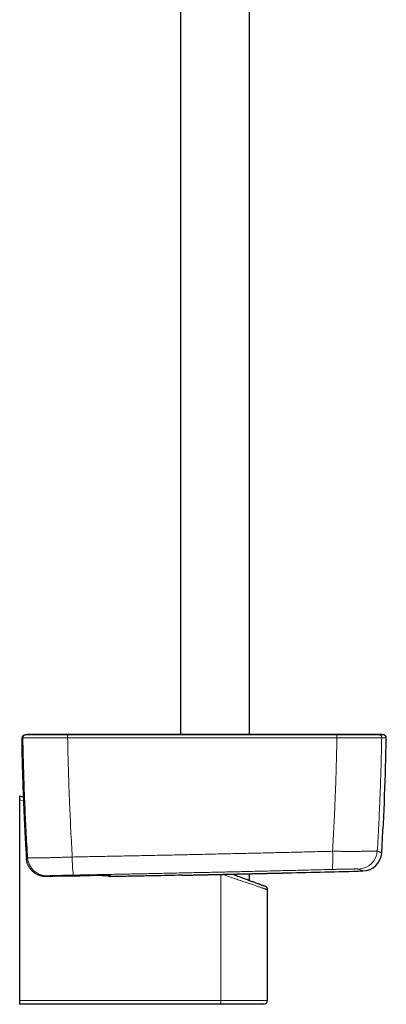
# Model space of a CAD drawing. Header units: millimetres. Extents: x 8 to 976, y 12 to 975.
# Tile 160 of 256: x 588 to 683, y 274 to 529. Entities that reach past the tile are written whole.
import ezdxf

# ---------------------------------------------------------------- set-up
doc = ezdxf.new("R2010")
doc.units = ezdxf.units.MM

msp = doc.modelspace()

# ---------------------------------------------------------------- linework, layer by layer
at = {"color": 7, "linetype": 'Continuous', "lineweight": 30}
for p, q in [((647.25, 343.87), (647.25, 606.56)), ((629.45, 602.15), (629.45, 343.87)), ((589.88, 343.87), (589.8, 343.86)), ((589.92, 343.87), (589.88, 343.87)), ((590.15, 343.87), (589.92, 343.87)), ((587.83, 328.03), (588.76, 327.68)), ((587.83, 327), (587.83, 328.03)), ((587.83, 275.03), (587.83, 327)), ((589.57, 311.81), (589.57, 311.81)), ((589.57, 311.78), (589.57, 311.78)), ((594.63, 307.13), (594.63, 307.13)), ((594.64, 307.13), (596.39, 307.16)), ((596.95, 307.17), (596.39, 307.16)), ((596.95, 307.17), (603.35, 307.28)), ((603.35, 307.28), (603.35, 307.28)), ((629.75, 307.44), (629.72, 307.44)), ((647.25, 306.1), (647.25, 307.83)), ((651.93, 275.03), (651.93, 303.67)), ((587.83, 274.03), (587.83, 275.03)), ((639.71, 274.03), (587.83, 274.03)), ((650.93, 274.03), (639.71, 274.03))]:
    msp.add_line(p, q, dxfattribs=at)
at = {"color": 252, "linetype": 'Continuous', "lineweight": 0}
for p, q in [((588.66, 342.98), (588.66, 342.98)), ((600.22, 342.98), (600.23, 342.98)), ((669.87, 342.98), (669.88, 342.98)), ((681.45, 342.98), (681.45, 342.98)), ((588.44, 337.77), (588.44, 337.77)), ((588.8, 326.64), (587.83, 327)), ((589.57, 311.78), (589.57, 311.81)), ((594.64, 307.13), (594.63, 307.13)), ((596.39, 307.16), (594.64, 307.13)), ((594.64, 307.13), (594.64, 307.13)), ((639.82, 275.03), (639.82, 307.66)), ((587.83, 275.03), (639.82, 275.03)), ((639.82, 275.03), (651.93, 275.03))]:
    msp.add_line(p, q, dxfattribs=at)
at = {"color": 252, "linetype": 'Continuous', "lineweight": 0, "flags": 128}
for points in [[(611.1, 307.37), (611.13, 307.36), (611.21, 307.36)], [(611.1, 307.08), (611.12, 307.08), (611.2, 307.07)], [(651.93, 303.67), (651.93, 303.67), (651.92, 303.68), (651.9, 303.68), (651.87, 303.69), (651.83, 303.71), (651.78, 303.72), (651.73, 303.74), (651.66, 303.76), (651.59, 303.79), (651.5, 303.82), (651.41, 303.85), (651.31, 303.89), (651.2, 303.92), (651.08, 303.96), (650.95, 304.01), (650.81, 304.06), (650.66, 304.11), (650.51, 304.16), (650.35, 304.21), (650.17, 304.27), (649.99, 304.33), (649.81, 304.4), (649.61, 304.47), (649.41, 304.54), (649.2, 304.61), (648.98, 304.68), (648.75, 304.76), (648.52, 304.84), (648.28, 304.92), (648.03, 305.01), (647.78, 305.09), (647.51, 305.18), (647.25, 305.27), (646.97, 305.37), (646.69, 305.46), (646.41, 305.56), (646.12, 305.66), (645.82, 305.76), (645.52, 305.86), (645.22, 305.97), (644.91, 306.07), (644.59, 306.18), (644.27, 306.29), (643.95, 306.4), (643.62, 306.51), (643.29, 306.63), (642.95, 306.74), (642.61, 306.86), (642.27, 306.97), (641.93, 307.09), (641.58, 307.21), (641.23, 307.33), (640.88, 307.45), (640.53, 307.57), (640.23, 307.67)]]:
    msp.add_lwpolyline(points, dxfattribs=at)
at = {"color": 7, "linetype": 'Continuous', "lineweight": 30, "flags": 128}
msp.add_lwpolyline([(642.83, 307.73), (642.96, 307.68), (643.27, 307.57), (643.58, 307.45), (643.88, 307.34), (644.18, 307.23), (644.48, 307.12), (644.77, 307.01), (645.06, 306.91), (645.34, 306.8), (645.62, 306.7), (645.89, 306.6), (646.16, 306.5), (646.43, 306.4), (646.69, 306.31), (646.94, 306.21), (647.19, 306.12), (647.43, 306.03), (647.66, 305.94), (647.89, 305.86), (648.11, 305.78), (648.33, 305.7), (648.54, 305.62), (648.74, 305.55), (648.94, 305.47), (649.13, 305.4), (649.31, 305.34), (649.48, 305.27), (649.65, 305.21), (649.81, 305.15), (649.96, 305.1), (650.1, 305.04), (650.24, 304.99), (650.37, 304.95), (650.49, 304.9), (650.6, 304.86), (650.7, 304.82), (650.8, 304.79), (650.88, 304.76), (650.96, 304.73), (651.03, 304.7), (651.09, 304.68), (651.14, 304.66), (651.19, 304.64), (651.22, 304.63), (651.25, 304.62), (651.26, 304.62), (651.27, 304.61), (651.27, 304.61)], dxfattribs=at)
at = {"color": 252, "linetype": 'Continuous', "lineweight": 0}
for centre, radius, start, end in [((589.24, 342.99), 0.8, 118.1059, 181.0502), ((589.46, 342.99), 0.8, 102.4589, 181.0558), ((589.46, 342.99), 0.8, 102.4587, 181.0545), ((608.92, 343.13), 8.7, 175.7406, 180.9847), ((609.15, 343.13), 8.92, 175.8567, 180.9711), ((660.79, 343.13), 9.07, 359.0442, 4.0735), ((661.03, 343.13), 8.85, 359.0321, 4.1875), ((680.65, 342.99), 0.8, 358.9438, 77.5416), ((680.65, 342.99), 0.8, 358.9447, 77.542), ((630.65, 311.61), 38.15, 355.9961, 3.0553), ((675.33, 314.04), 5, 271.5319, 356.5469), ((594.87, 312.28), 5, 183.6002, 270.974), ((636.09, 311.74), 34.66, 179.2937, 187.061), ((637.44, 274.78), 2.4, 341.7129, 5.9099)]:
    msp.add_arc(centre, radius, start, end, dxfattribs=at)
at = {"color": 7, "linetype": 'Continuous', "lineweight": 30}
for centre, radius, start, end in [((589.24, 342.99), 0.801, 102.4627, 118.0878), ((589.24, 342.99), 0.801, 102.4623, 118.0931), ((681.15, 339.87), 4, 77.5538, 90.1951), ((-17.24, 355.79), 700, 356.5145, 358.95106), ((681.84, 342.99), 0.8, 358.9511, 46.8037), ((676.47, 313.54), 5, 271.5162, 356.5149), ((438.35, 9305.39), 9000, 271.391821, 271.516945), ((611.18, 307.87), 0.8, 218.7242, 264.2605), ((656.79, 315.04), 7, 271.2744, 271.3918), ((650.93, 303.67), 1, 0.028, 69.742), ((650.93, 275.03), 1, 270, 0)]:
    msp.add_arc(centre, radius, start, end, dxfattribs=at)
for points, knots in [([(588.67, 343.55), (588.66, 343.55), (588.64, 343.53), (588.61, 343.49), (588.57, 343.45), (588.54, 343.4), (588.52, 343.35), (588.5, 343.31), (588.48, 343.26), (588.47, 343.22), (588.45, 343.19), (588.45, 343.15), (588.44, 343.12), (588.44, 343.1), (588.43, 343.08), (588.43, 343.05), (588.42, 343.01), (588.42, 342.96), (588.41, 342.9), (588.41, 342.83), (588.4, 342.76), (588.4, 342.69), (588.4, 342.61), (588.4, 342.52), (588.39, 342.44), (588.39, 342.34), (588.39, 342.24), (588.39, 342.14), (588.39, 342.04), (588.39, 341.93), (588.39, 341.81), (588.38, 341.69), (588.38, 341.57), (588.38, 341.44), (588.38, 341.31), (588.38, 341.17), (588.39, 341.03), (588.39, 340.88), (588.39, 340.73), (588.39, 340.57), (588.39, 340.42), (588.39, 340.25), (588.39, 340.09), (588.39, 339.92), (588.4, 339.75), (588.4, 339.58), (588.4, 339.41), (588.4, 339.23), (588.41, 339.05), (588.41, 338.87), (588.42, 338.69), (588.42, 338.51), (588.42, 338.32), (588.43, 338.14), (588.43, 337.95), (588.43, 337.83), (588.44, 337.77)], [0, 0, 0, 0, 0.002436, 0.010778, 0.018892, 0.026759, 0.034372, 0.041755, 0.048988, 0.056198, 0.063522, 0.071141, 0.079303, 0.085106, 0.090523, 0.103686, 0.119427, 0.142017, 0.170456, 0.195734, 0.219581, 0.244835, 0.269208, 0.293139, 0.316851, 0.339992, 0.362842, 0.385441, 0.407827, 0.430021, 0.452053, 0.473938, 0.495701, 0.51736, 0.5389, 0.560817, 0.582907, 0.604957, 0.626978, 0.648989, 0.670999, 0.693022, 0.715065, 0.737147, 0.759242, 0.781128, 0.802973, 0.824812, 0.846662, 0.86853, 0.89044, 0.912397, 0.934429, 0.956541, 0.978725, 1, 1, 1, 1]), ([(589.06, 343.78), (589.17, 343.8), (589.39, 343.84), (589.66, 343.87), (589.82, 343.87), (589.88, 343.87)], [0, 0, 0, 0, 0.3998936, 0.8020243, 1, 1, 1, 1]), ([(600.27, 343.87), (600.14, 343.87), (599.9, 343.87), (599.53, 343.87), (599.16, 343.87), (598.8, 343.87), (598.44, 343.87), (598.05, 343.87), (597.65, 343.87), (597.24, 343.87), (596.83, 343.87), (596.45, 343.87), (596.09, 343.87), (595.76, 343.87), (595.44, 343.87), (595.12, 343.87), (594.81, 343.87), (594.48, 343.87), (594.15, 343.87), (593.82, 343.87), (593.49, 343.87), (593.19, 343.87), (592.92, 343.87), (592.67, 343.87), (592.44, 343.87), (592.22, 343.87), (592, 343.87), (591.78, 343.87), (591.56, 343.87), (591.35, 343.87), (591.16, 343.87), (590.98, 343.87), (590.81, 343.87), (590.66, 343.87), (590.53, 343.87), (590.42, 343.87), (590.33, 343.87), (590.25, 343.87), (590.2, 343.87), (590.16, 343.87), (590.15, 343.87), (590.14, 343.87)], [0, 0, 0, 0, 0.023891, 0.047086, 0.069963, 0.092904, 0.116288, 0.140122, 0.167568, 0.194673, 0.221967, 0.249978, 0.273742, 0.296845, 0.319663, 0.342577, 0.365964, 0.389831, 0.417351, 0.444529, 0.471851, 0.499802, 0.523482, 0.546534, 0.569333, 0.592259, 0.61569, 0.639617, 0.667171, 0.694345, 0.721632, 0.749525, 0.778112, 0.806221, 0.833996, 0.861587, 0.889146, 0.916328, 0.943769, 0.971613, 1, 1, 1, 1]), ([(669.82, 343.87), (669.42, 343.87), (668.63, 343.87), (667.45, 343.87), (666.29, 343.87), (665.16, 343.87), (664.04, 343.87), (662.95, 343.87), (661.84, 343.87), (660.73, 343.87), (659.6, 343.87), (658.5, 343.87), (657.42, 343.87), (656.38, 343.87), (655.35, 343.87), (654.36, 343.87), (653.39, 343.87), (652.44, 343.87), (651.53, 343.87), (650.65, 343.87), (649.8, 343.87), (648.97, 343.87), (648.17, 343.87), (647.38, 343.87), (646.62, 343.87), (645.88, 343.87), (645.17, 343.87), (644.49, 343.87), (643.84, 343.87), (643.22, 343.87), (642.62, 343.87), (642.09, 343.87), (641.61, 343.87), (641.19, 343.87), (640.78, 343.87), (640.39, 343.87), (639.96, 343.87), (639.47, 343.87), (638.92, 343.87), (638.37, 343.87), (637.81, 343.87), (637.26, 343.87), (636.68, 343.87), (636.08, 343.87), (635.46, 343.87), (634.82, 343.87), (634.13, 343.87), (633.4, 343.87), (632.62, 343.87), (631.81, 343.87), (630.97, 343.87), (630.11, 343.87), (629.23, 343.87), (628.31, 343.87), (627.37, 343.87), (626.41, 343.87), (625.42, 343.87), (624.42, 343.87), (623.39, 343.87), (622.34, 343.87), (621.26, 343.87), (620.14, 343.87), (619, 343.87), (617.82, 343.87), (616.62, 343.87), (615.4, 343.87), (614.17, 343.87), (612.91, 343.87), (611.63, 343.87), (610.32, 343.87), (608.97, 343.87), (607.58, 343.87), (606.17, 343.87), (604.73, 343.87), (603.27, 343.87), (601.78, 343.87), (600.78, 343.87), (600.27, 343.87)], [0, 0, 0, 0, 0.017269, 0.034228, 0.050875, 0.067211, 0.083236, 0.09895, 0.114353, 0.130937, 0.147144, 0.162976, 0.178431, 0.19351, 0.208212, 0.222539, 0.236489, 0.250063, 0.263261, 0.275857, 0.28809, 0.299961, 0.311469, 0.322813, 0.333781, 0.344373, 0.354588, 0.364428, 0.373726, 0.382661, 0.391234, 0.399443, 0.40575, 0.411824, 0.417667, 0.423277, 0.428763, 0.436269, 0.444176, 0.452482, 0.460153, 0.468136, 0.476432, 0.485039, 0.493959, 0.503191, 0.512735, 0.523593, 0.534829, 0.546443, 0.558435, 0.570804, 0.583551, 0.596675, 0.610178, 0.624057, 0.638315, 0.652685, 0.66742, 0.68252, 0.697983, 0.714102, 0.730599, 0.747474, 0.764726, 0.782356, 0.80004, 0.818087, 0.836499, 0.855276, 0.874812, 0.894727, 0.915022, 0.935697, 0.956752, 0.978186, 1, 1, 1, 1]), ([(679.96, 343.87), (679.95, 343.87), (679.95, 343.87), (679.92, 343.87), (679.89, 343.87), (679.85, 343.87), (679.8, 343.87), (679.74, 343.87), (679.67, 343.87), (679.59, 343.87), (679.5, 343.87), (679.39, 343.87), (679.27, 343.87), (679.15, 343.87), (679.02, 343.87), (678.89, 343.87), (678.75, 343.87), (678.61, 343.87), (678.46, 343.87), (678.32, 343.87), (678.18, 343.87), (678.04, 343.87), (677.92, 343.87), (677.8, 343.87), (677.69, 343.87), (677.57, 343.87), (677.44, 343.87), (677.29, 343.87), (677.12, 343.87), (676.93, 343.87), (676.73, 343.87), (676.51, 343.87), (676.3, 343.87), (676.09, 343.87), (675.88, 343.87), (675.65, 343.87), (675.41, 343.87), (675.15, 343.87), (674.89, 343.87), (674.62, 343.87), (674.33, 343.87), (674.03, 343.87), (673.72, 343.87), (673.38, 343.87), (673.04, 343.87), (672.7, 343.87), (672.36, 343.87), (672.04, 343.87), (671.7, 343.87), (671.35, 343.87), (670.99, 343.87), (670.61, 343.87), (670.22, 343.87), (669.96, 343.87), (669.82, 343.87)], [0, 0, 0, 0, 0.021951, 0.042816, 0.062899, 0.082471, 0.101762, 0.120973, 0.139909, 0.157997, 0.181051, 0.203207, 0.224744, 0.245876, 0.266317, 0.285374, 0.305364, 0.324201, 0.342096, 0.359197, 0.37559, 0.390901, 0.404137, 0.4163, 0.427498, 0.439046, 0.451558, 0.465942, 0.481569, 0.498571, 0.516675, 0.535428, 0.554957, 0.570976, 0.587733, 0.605394, 0.624161, 0.643666, 0.66345, 0.683133, 0.703396, 0.724452, 0.746548, 0.769527, 0.792819, 0.816469, 0.83751, 0.858935, 0.880811, 0.903213, 0.926231, 0.949961, 0.974511, 1, 1, 1, 1]), ([(681.14, 343.87), (681.14, 343.87), (681.14, 343.87), (681.14, 343.87), (681.14, 343.87), (681.13, 343.87), (681.13, 343.87), (681.13, 343.87), (681.13, 343.87), (681.13, 343.87), (681.12, 343.87), (681.12, 343.87), (681.12, 343.87), (681.12, 343.87), (681.11, 343.87), (681.11, 343.87), (681.11, 343.87), (681.1, 343.87), (681.1, 343.87), (681.09, 343.87), (681.09, 343.87), (681.09, 343.87), (681.08, 343.87), (681.08, 343.87), (681.07, 343.87), (681.07, 343.87), (681.07, 343.87), (681.06, 343.87), (681.06, 343.87), (681.05, 343.87), (681.05, 343.87), (681.04, 343.87), (681.04, 343.87), (681.04, 343.87), (681.03, 343.87), (681.03, 343.87), (681.02, 343.87), (681.02, 343.87), (681.02, 343.87), (681.01, 343.87), (681.01, 343.87), (681, 343.87), (681, 343.87), (681, 343.87), (680.99, 343.87), (680.99, 343.87), (680.99, 343.87), (680.98, 343.87), (680.98, 343.87), (680.97, 343.87), (680.96, 343.87), (680.95, 343.87), (680.94, 343.87), (680.93, 343.87), (680.92, 343.87), (680.91, 343.87), (680.9, 343.87), (680.88, 343.87), (680.87, 343.87), (680.85, 343.87), (680.81, 343.87), (680.77, 343.87), (680.73, 343.87), (680.71, 343.87), (680.69, 343.87), (680.67, 343.87), (680.65, 343.87), (680.64, 343.87), (680.62, 343.87), (680.6, 343.87), (680.58, 343.87), (680.57, 343.87), (680.56, 343.87), (680.55, 343.87), (680.55, 343.87), (680.54, 343.87), (680.53, 343.87), (680.52, 343.87), (680.52, 343.87), (680.51, 343.87), (680.5, 343.87), (680.49, 343.87), (680.48, 343.87), (680.47, 343.87), (680.46, 343.87), (680.44, 343.87), (680.43, 343.87), (680.42, 343.87), (680.41, 343.87), (680.39, 343.87), (680.38, 343.87), (680.37, 343.87), (680.35, 343.87), (680.34, 343.87), (680.32, 343.87), (680.3, 343.87), (680.29, 343.87), (680.27, 343.87), (680.25, 343.87), (680.23, 343.87), (680.21, 343.87), (680.19, 343.87), (680.17, 343.87), (680.15, 343.87), (680.13, 343.87), (680.1, 343.87), (680.08, 343.87), (680.05, 343.87), (680.02, 343.87), (679.99, 343.87), (679.97, 343.87), (679.96, 343.87)], [0, 0, 0, 0, 0.007464, 0.020696, 0.033687, 0.046435, 0.058942, 0.070512, 0.081867, 0.093007, 0.103932, 0.114642, 0.125136, 0.135416, 0.14548, 0.155329, 0.164963, 0.174216, 0.183261, 0.192099, 0.200729, 0.209284, 0.217626, 0.225753, 0.233666, 0.241365, 0.248849, 0.25571, 0.262381, 0.268861, 0.275151, 0.28125, 0.287832, 0.294178, 0.300286, 0.306157, 0.311791, 0.317188, 0.322348, 0.32727, 0.331956, 0.336404, 0.340615, 0.344589, 0.348383, 0.352204, 0.35607, 0.359982, 0.368327, 0.376873, 0.385619, 0.395802, 0.406244, 0.416944, 0.427904, 0.439123, 0.450601, 0.464427, 0.478307, 0.492188, 0.506069, 0.573223, 0.586414, 0.599486, 0.612343, 0.624984, 0.637409, 0.649619, 0.661613, 0.673392, 0.683579, 0.693599, 0.69749, 0.701355, 0.705227, 0.709277, 0.713878, 0.718714, 0.723786, 0.729094, 0.734637, 0.740416, 0.746081, 0.751955, 0.758039, 0.764332, 0.770835, 0.777547, 0.784469, 0.791601, 0.798942, 0.806492, 0.814112, 0.821934, 0.829958, 0.838184, 0.846767, 0.85556, 0.864562, 0.873774, 0.883196, 0.892653, 0.902312, 0.912174, 0.922237, 0.934482, 0.947012, 0.959829, 0.972933, 0.986323, 1, 1, 1, 1]), ([(682.39, 343.58), (682.36, 343.61), (682.29, 343.66), (682.19, 343.72), (682.1, 343.75), (682.04, 343.77), (682.01, 343.78)], [0, 0, 0, 0, 0.294751, 0.597181, 0.797404, 1, 1, 1, 1]), ([(588.44, 337.77), (588.44, 337.76), (588.45, 337.05), (588.49, 335.64), (588.55, 333.53), (588.62, 331.41), (588.7, 329.3), (588.78, 327.18), (588.87, 325.07), (588.96, 322.96), (589.06, 320.85), (589.17, 318.73), (589.28, 316.62), (589.41, 314.51), (589.5, 312.9), (589.56, 312.01), (589.57, 311.81)], [0, 0, 0, 0, 0.000599, 0.0818307, 0.1631848, 0.244624, 0.3261107, 0.407602, 0.4890523, 0.5704244, 0.6517834, 0.7332233, 0.8147095, 0.8962018, 0.9776585, 1, 1, 1, 1]), ([(594.63, 307.13), (594.56, 307.13), (594.42, 307.13), (594.17, 307.14), (593.87, 307.17), (593.54, 307.23), (593.21, 307.31), (592.89, 307.41), (592.58, 307.53), (592.27, 307.67), (591.98, 307.84), (591.7, 308.02), (591.43, 308.22), (591.17, 308.45), (590.92, 308.69), (590.69, 308.95), (590.48, 309.23), (590.29, 309.52), (590.12, 309.82), (589.97, 310.12), (589.85, 310.43), (589.75, 310.75), (589.67, 311.08), (589.6, 311.42), (589.58, 311.66), (589.57, 311.78)], [0, 0, 0, 0, 0.027612, 0.055223, 0.099575, 0.144078, 0.188632, 0.233136, 0.277487, 0.32185, 0.366363, 0.410926, 0.45544, 0.499804, 0.545626, 0.591615, 0.637659, 0.68365, 0.72947, 0.773555, 0.817784, 0.862064, 0.906296, 0.950378, 1, 1, 1, 1]), ([(609.1, 307.37), (609.04, 307.37), (608.88, 307.37), (608.6, 307.36), (608.26, 307.36), (607.91, 307.35), (607.54, 307.35), (607.16, 307.34), (606.77, 307.34), (606.36, 307.33), (605.95, 307.33), (605.53, 307.32), (605.1, 307.31), (604.67, 307.31), (604.23, 307.3), (603.79, 307.29), (603.5, 307.29), (603.35, 307.28)], [0, 0, 0, 0, 0.041558, 0.110077, 0.178381, 0.246649, 0.315132, 0.383724, 0.452317, 0.520801, 0.589069, 0.657377, 0.7259, 0.794534, 0.863167, 0.931692, 1, 1, 1, 1]), ([(609.09, 307.37), (609.14, 307.37), (609.23, 307.37), (609.37, 307.37), (609.51, 307.37), (609.65, 307.37), (609.78, 307.37), (609.9, 307.37), (610.02, 307.37), (610.14, 307.37), (610.24, 307.37), (610.35, 307.37), (610.44, 307.38), (610.53, 307.38), (610.62, 307.37), (610.7, 307.37), (610.77, 307.37), (610.84, 307.37), (610.9, 307.37), (610.95, 307.37), (610.99, 307.37), (611.03, 307.37), (611.06, 307.37), (611.08, 307.37), (611.09, 307.37), (611.1, 307.37), (611.1, 307.37), (611.1, 307.37)], [0, 0, 0, 0, 0.037629, 0.081156, 0.124702, 0.168301, 0.212039, 0.255462, 0.299102, 0.342769, 0.386204, 0.429255, 0.472514, 0.515813, 0.558974, 0.601989, 0.644838, 0.687487, 0.729882, 0.771931, 0.81349, 0.854329, 0.893877, 0.927177, 0.957574, 0.984493, 1, 1, 1, 1]), ([(611.1, 307.08), (611.11, 307.08), (611.12, 307.08), (611.13, 307.08), (611.14, 307.07), (611.16, 307.07), (611.17, 307.07), (611.18, 307.07), (611.2, 307.07), (611.23, 307.07), (611.26, 307.07), (611.3, 307.07), (611.32, 307.07), (611.34, 307.07)], [0, 0, 0, 0, 0.014404, 0.04757, 0.084777, 0.128777, 0.183379, 0.254925, 0.357362, 0.550927, 0.703047, 0.865256, 1, 1, 1, 1]), ([(614.25, 307.13), (614.16, 307.12), (613.97, 307.12), (613.69, 307.11), (613.42, 307.11), (613.15, 307.1), (612.9, 307.1), (612.66, 307.1), (612.43, 307.09), (612.22, 307.09), (612.02, 307.08), (611.84, 307.08), (611.69, 307.08), (611.55, 307.08), (611.44, 307.08), (611.37, 307.07), (611.35, 307.07), (611.35, 307.07)], [0, 0, 0, 0, 0.071275, 0.142802, 0.2143327, 0.2856118, 0.3568954, 0.428433, 0.4999824, 0.5712809, 0.642969, 0.7149283, 0.7869089, 0.8586257, 0.9286784, 0.9989581, 1, 1, 1, 1]), ([(629.72, 307.44), (628.55, 307.41), (626.2, 307.36), (622.45, 307.29), (618.46, 307.21), (615.66, 307.15), (614.25, 307.13)], [0, 0, 0, 0, 0.22788, 0.455764, 0.727879, 1, 1, 1, 1]), ([(629.75, 307.44), (629.85, 307.44), (630.05, 307.45), (630.36, 307.45), (630.67, 307.46), (630.99, 307.47), (631.3, 307.47), (631.62, 307.48), (631.94, 307.49), (632.26, 307.49), (632.58, 307.5), (632.91, 307.51), (633.24, 307.52), (633.56, 307.52), (633.89, 307.53), (634.23, 307.54), (634.56, 307.55), (634.89, 307.55), (635.23, 307.56), (635.57, 307.57), (635.91, 307.58), (636.26, 307.58), (636.6, 307.59), (636.95, 307.6), (637.29, 307.61), (637.63, 307.61), (637.98, 307.62), (638.32, 307.63), (638.66, 307.64), (639, 307.64), (639.35, 307.65), (639.69, 307.66), (640.03, 307.67), (640.37, 307.67), (640.71, 307.68), (641.05, 307.69), (641.39, 307.7), (641.73, 307.71), (642.07, 307.71), (642.41, 307.72), (642.74, 307.73), (643.08, 307.74), (643.41, 307.74), (643.75, 307.75), (644.07, 307.76), (644.4, 307.76), (644.72, 307.77), (645.04, 307.78), (645.36, 307.79), (645.68, 307.79), (645.99, 307.8), (646.3, 307.81), (646.61, 307.81), (646.92, 307.82), (647.22, 307.83), (647.52, 307.83), (647.82, 307.84), (648.12, 307.85), (648.41, 307.85), (648.7, 307.86), (648.99, 307.87), (649.27, 307.87), (649.55, 307.88), (649.82, 307.89), (650.09, 307.89), (650.35, 307.9), (650.61, 307.9), (650.87, 307.91), (651.12, 307.91), (651.37, 307.92), (651.61, 307.92), (651.85, 307.93), (652.08, 307.94), (652.31, 307.94), (652.54, 307.95), (652.76, 307.95), (652.98, 307.96), (653.19, 307.96), (653.4, 307.96), (653.6, 307.97), (653.79, 307.97), (653.98, 307.98), (654.17, 307.98), (654.34, 307.99), (654.52, 307.99), (654.68, 307.99), (654.84, 308), (655, 308), (655.15, 308), (655.29, 308.01), (655.43, 308.01), (655.57, 308.01), (655.69, 308.02), (655.81, 308.02), (655.93, 308.02), (656.04, 308.02), (656.15, 308.03), (656.24, 308.03), (656.33, 308.03), (656.42, 308.03), (656.5, 308.03), (656.57, 308.04), (656.63, 308.04), (656.69, 308.04), (656.75, 308.04), (656.79, 308.04), (656.83, 308.04), (656.87, 308.04), (656.9, 308.04), (656.92, 308.04), (656.93, 308.04), (656.94, 308.04), (656.94, 308.04), (656.94, 308.04)], [0, 0, 0, 0, 0.0090099, 0.0181245, 0.0272431, 0.0363305, 0.0453876, 0.0544186, 0.0634277, 0.0724194, 0.0813979, 0.0903676, 0.0993327, 0.1082977, 0.1172658, 0.1262409, 0.1352274, 0.1442293, 0.1532513, 0.1622973, 0.1713718, 0.1804792, 0.1895971, 0.1986887, 0.2077499, 0.2167851, 0.2257984, 0.234794, 0.2437761, 0.2527488, 0.2617165, 0.2706831, 0.2796525, 0.2886279, 0.2976135, 0.3066134, 0.3156319, 0.3246731, 0.3337413, 0.3428405, 0.3519572, 0.3610527, 0.3701172, 0.3791558, 0.3881724, 0.397171, 0.406156, 0.4151311, 0.4241005, 0.4330683, 0.4420382, 0.4510133, 0.4599975, 0.4689949, 0.4780096, 0.4870457, 0.4961073, 0.5051982, 0.5143117, 0.5234106, 0.5324774, 0.5415183, 0.5505375, 0.5595387, 0.568526, 0.5775032, 0.5864743, 0.595443, 0.6044135, 0.6133882, 0.6223709, 0.6313658, 0.6403767, 0.6494076, 0.6584622, 0.6675445, 0.6766522, 0.6857575, 0.6948392, 0.7038888, 0.712911, 0.7219107, 0.7308924, 0.7398611, 0.7488214, 0.757778, 0.7667358, 0.775698, 0.7846692, 0.7936541, 0.8026575, 0.811684, 0.8207384, 0.8298255, 0.838947, 0.848061, 0.8571282, 0.8661718, 0.8751949, 0.8842013, 0.8931942, 0.9021772, 0.9111538, 0.9201274, 0.9291014, 0.9380786, 0.947062, 0.9560551, 0.9650613, 0.9740842, 0.9831272, 0.9921937, 1, 1, 1, 1])]:
    msp.add_open_spline(points, degree=3, knots=knots, dxfattribs=at)
at = {"color": 252, "linetype": 'Continuous', "lineweight": 0}
for points, knots in [([(588.44, 337.77), (588.43, 337.84), (588.43, 337.99), (588.42, 338.25), (588.42, 338.53), (588.41, 338.85), (588.41, 339.17), (588.4, 339.47), (588.4, 339.74), (588.39, 339.98), (588.39, 340.2), (588.39, 340.46), (588.39, 340.73), (588.39, 340.98), (588.38, 341.23), (588.38, 341.46), (588.39, 341.68), (588.39, 341.89), (588.39, 342.07), (588.39, 342.24), (588.39, 342.4), (588.4, 342.55), (588.4, 342.68), (588.41, 342.79), (588.41, 342.87), (588.42, 342.93), (588.43, 342.97), (588.43, 342.98), (588.44, 342.98)], [0, 0, 0, 0, 0.026965, 0.053932, 0.093084, 0.132341, 0.17163, 0.210881, 0.25003, 0.276946, 0.303865, 0.343, 0.382239, 0.421512, 0.460744, 0.499872, 0.539019, 0.578274, 0.617573, 0.656843, 0.696004, 0.739285, 0.782702, 0.826162, 0.869572, 0.912845, 0.956424, 1, 1, 1, 1]), ([(588.44, 342.98), (588.46, 342.98), (588.51, 342.98), (588.58, 342.98), (588.63, 342.98), (588.66, 342.98)], [0, 0, 0, 0, 0.334346, 0.668691, 1, 1, 1, 1]), ([(588.66, 342.98), (588.67, 342.03), (588.71, 340.13), (588.78, 337.28), (588.86, 334.43), (588.95, 331.59), (589.05, 328.74), (589.17, 325.68), (589.32, 322.41), (589.49, 318.93), (589.67, 315.44), (589.81, 313.13), (589.88, 311.97)], [0, 0, 0, 0, 0.09175, 0.1835, 0.275251, 0.367026, 0.458803, 0.550578, 0.662923, 0.775269, 0.887635, 1, 1, 1, 1]), ([(588.66, 342.98), (588.66, 342.98), (588.68, 342.98), (588.72, 342.98), (588.79, 342.98), (588.88, 342.98), (588.99, 342.98), (589.12, 342.98), (589.27, 342.98), (589.44, 342.98), (589.63, 342.98), (589.85, 342.98), (590.09, 342.98), (590.36, 342.98), (590.67, 342.98), (591, 342.98), (591.35, 342.98), (591.73, 342.98), (592.1, 342.98), (592.49, 342.98), (592.87, 342.98), (593.26, 342.98), (593.67, 342.98), (594.08, 342.98), (594.5, 342.98), (594.94, 342.98), (595.39, 342.98), (595.85, 342.98), (596.32, 342.98), (596.8, 342.98), (597.29, 342.98), (597.77, 342.98), (598.25, 342.98), (598.74, 342.98), (599.23, 342.98), (599.72, 342.98), (600.05, 342.98), (600.22, 342.98)], [0, 0, 0, 0, 0.028998, 0.058011, 0.087009, 0.114526, 0.142067, 0.169608, 0.197126, 0.225441, 0.253783, 0.282125, 0.310441, 0.342006, 0.373642, 0.405314, 0.436987, 0.468624, 0.500188, 0.528327, 0.556491, 0.584655, 0.612793, 0.640284, 0.667799, 0.695313, 0.722804, 0.751091, 0.779404, 0.807717, 0.836004, 0.863298, 0.890638, 0.918002, 0.945366, 0.972706, 1, 1, 1, 1]), ([(589.28, 343.78), (589.26, 343.78), (589.21, 343.78), (589.13, 343.78), (589.09, 343.78), (589.06, 343.78)], [0, 0, 0, 0, 0.331309, 0.665654, 1, 1, 1, 1]), ([(589.28, 343.78), (589.39, 343.8), (589.61, 343.84), (589.89, 343.87), (590.07, 343.87), (590.14, 343.87)], [0, 0, 0, 0, 0.377646, 0.757405, 1, 1, 1, 1]), ([(600.24, 343.78), (600.24, 343.78), (600.05, 343.78), (599.68, 343.78), (599.12, 343.78), (598.56, 343.78), (598.01, 343.78), (597.5, 343.78), (597.02, 343.78), (596.57, 343.78), (596.14, 343.78), (595.7, 343.78), (595.27, 343.78), (594.85, 343.78), (594.44, 343.78), (594.04, 343.78), (593.65, 343.78), (593.27, 343.78), (592.91, 343.78), (592.55, 343.78), (592.19, 343.78), (591.84, 343.78), (591.51, 343.78), (591.19, 343.78), (590.9, 343.78), (590.65, 343.78), (590.42, 343.78), (590.22, 343.78), (590.04, 343.78), (589.88, 343.78), (589.73, 343.78), (589.61, 343.78), (589.5, 343.78), (589.41, 343.78), (589.35, 343.78), (589.3, 343.78), (589.29, 343.78), (589.28, 343.78), (589.28, 343.78)], [0, 0, 0, 0, 0.000003, 0.032761, 0.065578, 0.098415, 0.131232, 0.163989, 0.19148, 0.218994, 0.246509, 0.274, 0.302287, 0.3306, 0.358913, 0.387201, 0.415339, 0.443503, 0.471668, 0.499807, 0.531371, 0.563007, 0.594679, 0.626351, 0.657986, 0.68955, 0.71707, 0.744613, 0.772156, 0.799676, 0.827993, 0.856337, 0.884681, 0.912998, 0.941993, 0.971001, 0.999997, 1, 1, 1, 1]), ([(589.28, 343.78), (589.28, 343.78), (589.28, 343.78), (589.28, 343.78), (589.28, 343.78)], [0, 0, 0, 0, 0.006006, 1, 1, 1, 1]), ([(589.88, 343.87), (589.93, 343.87), (590.03, 343.87), (590.12, 343.86), (590.16, 343.86)], [0, 0, 0, 0, 0.600642, 1, 1, 1, 1]), ([(600.23, 342.98), (601.56, 342.98), (604.23, 342.98), (608.24, 342.98), (612.18, 342.98), (616.05, 342.98), (619.84, 342.98), (623.64, 342.98), (627.45, 342.98), (631.25, 342.98), (634.85, 342.98), (638.25, 342.98), (641.96, 342.98), (646.19, 342.98), (650.92, 342.98), (655.66, 342.98), (660.4, 342.98), (665.13, 342.98), (668.29, 342.98), (669.87, 342.98)], [0, 0, 0, 0, 0.057537, 0.115075, 0.172612, 0.227173, 0.281734, 0.336295, 0.390863, 0.445432, 0.5, 0.545965, 0.591929, 0.659939, 0.727952, 0.795964, 0.863977, 0.931989, 1, 1, 1, 1]), ([(601.44, 312.16), (601.37, 313.31), (601.23, 315.59), (601.05, 319.02), (600.88, 322.46), (600.74, 325.69), (600.62, 328.74), (600.52, 331.58), (600.43, 334.43), (600.35, 337.28), (600.28, 340.13), (600.25, 342.03), (600.23, 342.98)], [0, 0, 0, 0, 0.111461, 0.2229219, 0.3344033, 0.4458841, 0.5382233, 0.6305641, 0.7229038, 0.8152692, 0.9076353, 1, 1, 1, 1]), ([(600.24, 343.78), (600.24, 343.8), (600.25, 343.84), (600.26, 343.87), (600.27, 343.87), (600.27, 343.87)], [0, 0, 0, 0, 0.3762314, 0.7545697, 1, 1, 1, 1]), ([(600.25, 343.78), (600.25, 343.78), (600.24, 343.78), (600.24, 343.78), (600.24, 343.78)], [0, 0, 0, 0, 0.994049, 1, 1, 1, 1]), ([(669.84, 343.78), (668.91, 343.78), (666.27, 343.78), (661.92, 343.78), (656.8, 343.78), (651.68, 343.78), (646.57, 343.78), (642.09, 343.78), (638.25, 343.78), (634.85, 343.78), (631.25, 343.78), (627.45, 343.78), (623.65, 343.78), (619.85, 343.78), (616.06, 343.78), (612.19, 343.78), (608.26, 343.78), (604.25, 343.78), (601.58, 343.78), (600.25, 343.78)], [0, 0, 0, 0, 0.040319, 0.113868, 0.187419, 0.260971, 0.334522, 0.408071, 0.454035, 0.5, 0.554568, 0.609136, 0.663705, 0.718266, 0.772827, 0.827388, 0.884925, 0.942463, 1, 1, 1, 1]), ([(669.87, 342.98), (669.85, 342.08), (669.81, 340.29), (669.75, 337.6), (669.68, 334.92), (669.6, 332.23), (669.5, 329.54), (669.39, 326.65), (669.26, 323.55), (669.1, 320.25), (668.93, 316.94), (668.81, 314.74), (668.74, 313.64)], [0, 0, 0, 0, 0.0915132, 0.1830278, 0.2745414, 0.3660787, 0.457616, 0.5491526, 0.6618543, 0.7745574, 0.8872788, 1, 1, 1, 1]), ([(669.85, 343.78), (669.85, 343.8), (669.84, 343.84), (669.83, 343.87), (669.82, 343.87), (669.82, 343.87)], [0, 0, 0, 0, 0.350072, 0.702097, 1, 1, 1, 1]), ([(669.85, 343.78), (669.85, 343.78), (669.85, 343.78), (669.85, 343.78), (669.84, 343.78)], [0, 0, 0, 0, 0.005944, 1, 1, 1, 1]), ([(680.82, 343.78), (680.82, 343.78), (680.82, 343.78), (680.79, 343.78), (680.74, 343.78), (680.65, 343.78), (680.54, 343.78), (680.41, 343.78), (680.27, 343.78), (680.11, 343.78), (679.94, 343.78), (679.74, 343.78), (679.53, 343.78), (679.3, 343.78), (679.04, 343.78), (678.77, 343.78), (678.49, 343.78), (678.19, 343.78), (677.87, 343.78), (677.52, 343.78), (677.15, 343.78), (676.74, 343.78), (676.31, 343.78), (675.87, 343.78), (675.42, 343.78), (674.97, 343.78), (674.53, 343.78), (674.1, 343.78), (673.67, 343.78), (673.22, 343.78), (672.76, 343.78), (672.29, 343.78), (671.82, 343.78), (671.34, 343.78), (670.85, 343.78), (670.35, 343.78), (670.02, 343.78), (669.85, 343.78), (669.85, 343.78)], [0, 0, 0, 0, 0.000003, 0.032791, 0.065638, 0.098506, 0.131354, 0.164142, 0.191621, 0.219125, 0.246629, 0.274109, 0.302385, 0.330687, 0.358989, 0.387266, 0.415388, 0.443536, 0.471684, 0.499806, 0.531357, 0.56298, 0.59464, 0.626299, 0.657922, 0.689473, 0.716981, 0.744513, 0.772045, 0.799554, 0.82786, 0.856193, 0.884525, 0.912831, 0.941881, 0.970946, 0.999997, 1, 1, 1, 1]), ([(669.88, 342.98), (670.05, 342.98), (670.4, 342.98), (670.93, 342.98), (671.44, 342.98), (671.94, 342.98), (672.42, 342.98), (672.9, 342.98), (673.38, 342.98), (673.86, 342.98), (674.33, 342.98), (674.8, 342.98), (675.27, 342.98), (675.75, 342.98), (676.23, 342.98), (676.69, 342.98), (677.14, 342.98), (677.57, 342.98), (677.97, 342.98), (678.33, 342.98), (678.67, 342.98), (678.99, 342.98), (679.29, 342.98), (679.57, 342.98), (679.82, 342.98), (680.07, 342.98), (680.29, 342.98), (680.5, 342.98), (680.69, 342.98), (680.86, 342.98), (681.01, 342.98), (681.13, 342.98), (681.24, 342.98), (681.32, 342.98), (681.38, 342.98), (681.43, 342.98), (681.44, 342.98), (681.45, 342.98)], [0, 0, 0, 0, 0.029054, 0.058122, 0.087176, 0.114682, 0.142212, 0.169742, 0.197249, 0.225553, 0.253884, 0.282214, 0.310519, 0.342071, 0.373694, 0.405354, 0.437014, 0.468637, 0.500189, 0.528311, 0.556458, 0.584606, 0.612728, 0.640208, 0.667712, 0.695216, 0.722695, 0.750972, 0.779274, 0.807576, 0.835852, 0.863172, 0.890537, 0.917926, 0.945315, 0.972681, 1, 1, 1, 1]), ([(680.82, 343.78), (680.71, 343.8), (680.5, 343.84), (680.21, 343.87), (680.03, 343.87), (679.96, 343.87)], [0, 0, 0, 0, 0.3776469, 0.7573981, 1, 1, 1, 1]), ([(680.32, 313.74), (680.39, 314.83), (680.51, 317.02), (680.68, 320.3), (680.84, 323.58), (680.97, 326.66), (681.08, 329.54), (681.17, 332.23), (681.26, 334.91), (681.33, 337.6), (681.39, 340.29), (681.43, 342.08), (681.45, 342.98)], [0, 0, 0, 0, 0.112232, 0.224466, 0.336717, 0.448968, 0.540796, 0.632623, 0.72445, 0.8163, 0.908151, 1, 1, 1, 1]), ([(680.82, 343.78), (680.82, 343.78), (680.82, 343.78), (680.82, 343.78), (680.82, 343.78)], [0, 0, 0, 0, 0.993954, 1, 1, 1, 1]), ([(682.01, 343.78), (682.01, 343.78), (682.01, 343.78), (681.98, 343.78), (681.94, 343.78), (681.9, 343.78), (681.85, 343.78), (681.79, 343.78), (681.72, 343.78), (681.63, 343.78), (681.54, 343.78), (681.44, 343.78), (681.33, 343.78), (681.21, 343.78), (681.09, 343.78), (680.96, 343.78), (680.87, 343.78), (680.82, 343.78)], [0, 0, 0, 0, 0.088223, 0.176447, 0.241167, 0.305888, 0.370609, 0.43533, 0.50005, 0.564771, 0.629492, 0.694213, 0.758933, 0.8192, 0.879466, 0.939733, 1, 1, 1, 1]), ([(681.45, 342.98), (681.49, 342.98), (681.59, 342.98), (681.72, 342.98), (681.84, 342.98), (681.96, 342.98), (682.07, 342.98), (682.17, 342.98), (682.26, 342.98), (682.34, 342.98), (682.42, 342.98), (682.48, 342.98), (682.53, 342.98), (682.57, 342.98), (682.61, 342.98), (682.63, 342.98), (682.64, 342.98), (682.64, 342.98)], [0, 0, 0, 0, 0.060266, 0.120533, 0.1808, 0.241067, 0.305787, 0.370508, 0.435229, 0.49995, 0.56467, 0.629391, 0.694111, 0.758832, 0.823553, 0.911776, 1, 1, 1, 1]), ([(589.57, 311.81), (589.5, 312.94), (589.36, 315.19), (589.18, 318.51), (589.02, 321.77), (588.87, 324.97), (588.74, 328.17), (588.62, 331.37), (588.52, 334.57), (588.46, 336.7), (588.44, 337.77)], [0, 0, 0, 0, 0.130302, 0.260607, 0.383836, 0.507064, 0.630303, 0.753542, 0.876769, 1, 1, 1, 1]), ([(668.74, 313.64), (667.25, 313.6), (664.26, 313.53), (659.78, 313.42), (655.29, 313.31), (650.81, 313.2), (646.33, 313.1), (641.84, 313), (637.36, 312.9), (632.87, 312.8), (628.39, 312.7), (623.9, 312.61), (619.41, 312.51), (614.91, 312.42), (610.42, 312.34), (605.93, 312.25), (602.93, 312.19), (601.44, 312.16)], [0, 0, 0, 0, 0.066621, 0.133243, 0.199866, 0.266488, 0.333109, 0.399731, 0.466353, 0.532975, 0.599597, 0.666219, 0.732974, 0.799731, 0.866488, 0.933244, 1, 1, 1, 1]), ([(680.32, 313.74), (680.32, 313.74), (680.31, 313.73), (680.26, 313.72), (680.2, 313.72), (680.12, 313.71), (680.01, 313.7), (679.89, 313.69), (679.74, 313.69), (679.58, 313.68), (679.39, 313.67), (679.19, 313.67), (678.96, 313.66), (678.71, 313.66), (678.45, 313.65), (678.18, 313.65), (677.88, 313.64), (677.57, 313.64), (677.24, 313.63), (676.89, 313.63), (676.52, 313.63), (676.15, 313.63), (675.76, 313.62), (675.36, 313.62), (674.95, 313.62), (674.52, 313.62), (674.08, 313.62), (673.63, 313.62), (673.16, 313.62), (672.69, 313.62), (672.22, 313.62), (671.74, 313.62), (671.26, 313.62), (670.77, 313.63), (670.27, 313.63), (669.77, 313.63), (669.26, 313.64), (668.91, 313.64), (668.74, 313.64)], [0, 0, 0, 0, 0.02734, 0.054704, 0.082067, 0.109408, 0.136746, 0.164108, 0.19147, 0.218809, 0.246933, 0.275084, 0.303234, 0.331358, 0.358763, 0.386191, 0.41362, 0.441025, 0.469223, 0.497447, 0.52567, 0.553868, 0.581357, 0.60887, 0.636383, 0.663872, 0.69216, 0.720475, 0.748789, 0.777078, 0.804534, 0.832013, 0.859493, 0.886949, 0.915199, 0.943475, 0.97175, 1, 1, 1, 1]), ([(680.32, 313.74), (680.4, 313.71), (680.55, 313.64), (680.74, 313.56), (680.91, 313.48), (681.06, 313.42), (681.18, 313.36), (681.28, 313.32), (681.36, 313.28), (681.42, 313.26), (681.45, 313.24), (681.47, 313.24), (681.46, 313.24), (681.46, 313.24)], [0, 0, 0, 0, 0.099959, 0.199919, 0.299879, 0.399838, 0.499798, 0.599757, 0.699716, 0.799676, 0.899636, 0.999595, 1, 1, 1, 1]), ([(589.88, 311.97), (589.83, 311.94), (589.72, 311.88), (589.62, 311.84), (589.57, 311.81)], [0, 0, 0, 0, 0.499999, 1, 1, 1, 1]), ([(601.44, 312.16), (601.28, 312.16), (600.95, 312.15), (600.47, 312.13), (599.99, 312.12), (599.51, 312.1), (599.03, 312.08), (598.55, 312.07), (598.08, 312.06), (597.6, 312.04), (597.13, 312.03), (596.67, 312.02), (596.21, 312), (595.77, 311.99), (595.34, 311.98), (594.93, 311.97), (594.53, 311.96), (594.14, 311.96), (593.76, 311.95), (593.39, 311.94), (593.03, 311.94), (592.7, 311.93), (592.38, 311.93), (592.09, 311.92), (591.81, 311.92), (591.54, 311.92), (591.29, 311.92), (591.06, 311.92), (590.85, 311.92), (590.66, 311.92), (590.49, 311.92), (590.34, 311.93), (590.21, 311.93), (590.1, 311.94), (590.02, 311.94), (589.95, 311.95), (589.9, 311.96), (589.89, 311.96), (589.88, 311.97)], [0, 0, 0, 0, 0.026697, 0.053416, 0.080136, 0.106833, 0.13427, 0.161731, 0.189191, 0.216629, 0.244859, 0.273115, 0.301372, 0.329602, 0.357096, 0.384613, 0.41213, 0.439624, 0.467916, 0.496234, 0.524552, 0.552844, 0.58039, 0.607959, 0.635529, 0.663075, 0.691422, 0.719796, 0.74817, 0.776517, 0.804041, 0.831589, 0.859136, 0.88666, 0.914982, 0.94333, 0.971678, 1, 1, 1, 1]), ([(601.7, 307.48), (603.19, 307.5), (606.16, 307.56), (610.62, 307.65), (615.09, 307.73), (619.55, 307.82), (624.02, 307.92), (628.48, 308.01), (632.95, 308.11), (637.41, 308.2), (641.88, 308.3), (646.34, 308.4), (650.82, 308.51), (655.29, 308.61), (659.76, 308.72), (664.23, 308.83), (667.21, 308.91), (668.71, 308.94)], [0, 0, 0, 0, 0.066621, 0.133243, 0.199866, 0.266488, 0.333109, 0.399731, 0.466353, 0.532975, 0.599597, 0.666219, 0.732974, 0.799731, 0.866488, 0.933244, 1, 1, 1, 1]), ([(668.71, 308.94), (668.84, 308.95), (669.1, 308.95), (669.49, 308.96), (669.88, 308.97), (670.26, 308.98), (670.64, 308.99), (671.01, 309), (671.37, 309.01), (671.73, 309.01), (672.07, 309.02), (672.4, 309.03), (672.72, 309.03), (673.03, 309.04), (673.32, 309.04), (673.6, 309.05), (673.86, 309.05), (674.1, 309.05), (674.32, 309.05), (674.53, 309.06), (674.72, 309.06), (674.88, 309.06), (675.03, 309.06), (675.16, 309.06), (675.26, 309.05), (675.35, 309.05), (675.41, 309.05), (675.45, 309.05), (675.46, 309.04), (675.47, 309.04)], [0, 0, 0, 0, 0.0370886, 0.0742944, 0.1115587, 0.1488232, 0.1860277, 0.2231153, 0.2602108, 0.2974241, 0.3346969, 0.3719693, 0.4091813, 0.4462762, 0.4832393, 0.5203196, 0.557459, 0.5945982, 0.6316781, 0.668641, 0.7055263, 0.742527, 0.7795876, 0.8166477, 0.8536488, 0.8905344, 0.9270133, 0.9635208, 1, 1, 1, 1]), ([(676.6, 308.54), (676.6, 308.54), (676.6, 308.55), (676.56, 308.56), (676.51, 308.59), (676.43, 308.62), (676.32, 308.67), (676.2, 308.72), (676.05, 308.79), (675.88, 308.86), (675.69, 308.95), (675.54, 309.01), (675.47, 309.04)], [0, 0, 0, 0, 0.099555, 0.199515, 0.299475, 0.399434, 0.499394, 0.599515, 0.699636, 0.799758, 0.899879, 1, 1, 1, 1]), ([(594.64, 307.13), (594.69, 307.15), (594.79, 307.2), (594.9, 307.25), (594.96, 307.28)], [0, 0, 0, 0, 0.499999, 1, 1, 1, 1]), ([(594.96, 307.28), (594.96, 307.28), (594.97, 307.29), (595.02, 307.29), (595.08, 307.3), (595.17, 307.3), (595.28, 307.31), (595.4, 307.31), (595.55, 307.32), (595.72, 307.33), (595.91, 307.33), (596.12, 307.34), (596.35, 307.35), (596.59, 307.36), (596.85, 307.37), (597.13, 307.37), (597.43, 307.38), (597.73, 307.39), (598.05, 307.4), (598.39, 307.41), (598.73, 307.41), (599.08, 307.42), (599.45, 307.43), (599.82, 307.44), (600.19, 307.45), (600.57, 307.46), (600.95, 307.46), (601.32, 307.47), (601.57, 307.47), (601.7, 307.48)], [0, 0, 0, 0, 0.037178, 0.074473, 0.111828, 0.149182, 0.186477, 0.223654, 0.260836, 0.298136, 0.335496, 0.372856, 0.410155, 0.447337, 0.484431, 0.521642, 0.558914, 0.596185, 0.633396, 0.67049, 0.707505, 0.744638, 0.78183, 0.819023, 0.856155, 0.893171, 0.928772, 0.964399, 1, 1, 1, 1]), ([(603.35, 307.28), (602.28, 307.26), (600.15, 307.22), (598.02, 307.19), (596.95, 307.17)], [0, 0, 0, 0, 0.5000001, 1, 1, 1, 1]), ([(611.21, 307.36), (611.21, 307.36), (611.2, 307.36), (611.16, 307.37), (611.1, 307.37), (611.02, 307.37), (610.91, 307.37), (610.78, 307.37), (610.62, 307.38), (610.44, 307.38), (610.24, 307.37), (610.02, 307.37), (609.77, 307.37), (609.5, 307.37), (609.28, 307.37), (609.14, 307.37), (609.1, 307.37)], [0, 0, 0, 0, 0.073949, 0.148012, 0.222074, 0.296022, 0.370739, 0.445693, 0.520766, 0.59584, 0.670794, 0.745513, 0.820268, 0.89526, 0.970371, 1, 1, 1, 1]), ([(611.2, 307.07), (611.2, 307.08), (611.2, 307.1), (611.2, 307.15), (611.2, 307.22), (611.21, 307.29), (611.21, 307.34), (611.21, 307.36)], [0, 0, 0, 0, 0.202212, 0.404423, 0.642654, 0.880885, 1, 1, 1, 1]), ([(611.35, 307.07), (611.32, 307.07), (611.27, 307.07), (611.23, 307.07), (611.2, 307.07), (611.2, 307.07), (611.2, 307.07)], [0, 0, 0, 0, 0.280737, 0.564762, 0.782386, 1, 1, 1, 1]), ([(629.72, 307.44), (629.9, 307.44), (630.26, 307.45), (630.81, 307.46), (631.37, 307.47), (631.94, 307.49), (632.52, 307.5), (633.11, 307.51), (633.71, 307.53), (634.32, 307.54), (634.94, 307.55), (635.56, 307.57), (636.18, 307.58), (636.79, 307.6), (637.41, 307.61), (638.02, 307.62), (638.63, 307.64), (639.25, 307.65), (639.88, 307.66), (640.51, 307.68), (641.13, 307.69), (641.76, 307.71), (642.37, 307.72), (642.98, 307.73), (643.57, 307.75), (644.16, 307.76), (644.74, 307.77), (645.32, 307.78), (645.89, 307.8), (646.47, 307.81), (647.03, 307.82), (647.59, 307.84), (648.13, 307.85), (648.65, 307.86), (649.16, 307.87), (649.65, 307.88), (650.14, 307.89), (650.61, 307.9), (651.08, 307.91), (651.53, 307.92), (651.97, 307.93), (652.4, 307.94), (652.81, 307.95), (653.2, 307.96), (653.59, 307.97), (653.95, 307.98), (654.3, 307.98), (654.63, 307.99), (654.94, 308), (655.23, 308.01), (655.5, 308.01), (655.75, 308.02), (655.97, 308.02), (656.16, 308.03), (656.32, 308.03), (656.47, 308.03), (656.6, 308.04), (656.71, 308.04), (656.8, 308.04), (656.87, 308.04), (656.92, 308.04), (656.95, 308.04), (656.95, 308.04), (656.96, 308.04)], [0, 0, 0, 0, 0.015736, 0.031819, 0.047916, 0.064017, 0.080114, 0.096197, 0.112747, 0.129312, 0.145881, 0.162446, 0.178996, 0.195082, 0.211182, 0.227286, 0.243386, 0.259473, 0.276026, 0.292594, 0.309167, 0.325735, 0.342288, 0.358376, 0.374476, 0.390582, 0.406682, 0.42277, 0.439324, 0.455894, 0.472468, 0.489037, 0.505591, 0.521677, 0.537776, 0.55388, 0.569979, 0.586065, 0.602618, 0.619186, 0.635758, 0.652326, 0.668879, 0.685858, 0.702853, 0.719853, 0.736848, 0.753827, 0.771359, 0.788908, 0.806464, 0.824013, 0.841545, 0.857169, 0.872804, 0.888444, 0.90408, 0.919703, 0.935753, 0.951817, 0.967886, 0.983949, 1, 1, 1, 1])]:
    msp.add_open_spline(points, degree=3, knots=knots, dxfattribs=at)

doc.saveas('drawing.dxf')
